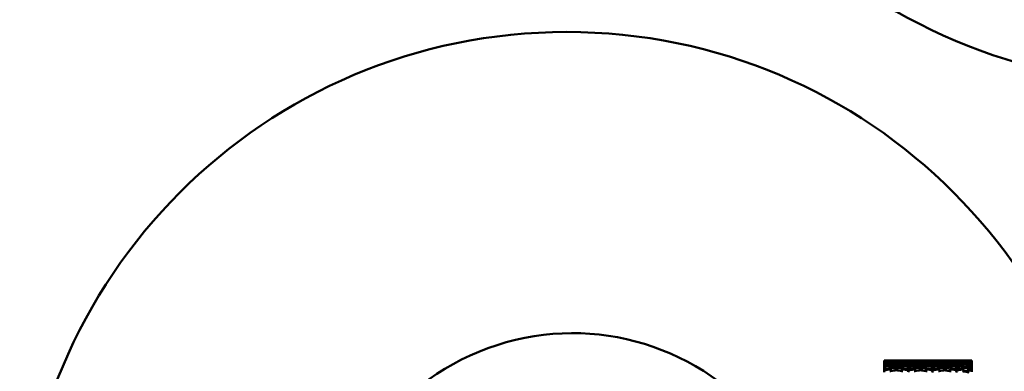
# Model space of a CAD drawing. Header units: millimetres. Extents: x 626 to 2725, y 57 to 2097.
# Tile 41 of 133: x 775 to 865, y 221 to 254. Entities that reach past the tile are written whole.
import ezdxf

# ---------------------------------------------------------------- set-up
doc = ezdxf.new("R2010")
doc.units = ezdxf.units.MM
doc.header["$LTSCALE"] = 10
doc.layers.add('Widoczne (ISO)', color=7, linetype='Continuous', lineweight=50)

msp = doc.modelspace()

# ---------------------------------------------------------------- linework, layer by layer
at = {"layer": 'Widoczne (ISO)'}
for p, q in [((854.361, 222.414), (854.361, 222.393)), ((854.361, 222.357), (854.361, 222.393)), ((854.361, 222.357), (854.361, 222.293)), ((856.062, 222.417), (854.865, 222.417)), ((855.46, 222.298), (855.464, 222.353)), ((855.463, 222.396), (855.464, 222.414)), ((856.564, 222.357), (856.569, 222.393)), ((858.271, 222.417), (857.078, 222.417)), ((857.676, 222.414), (857.672, 222.395)), ((860.478, 222.417), (859.299, 222.417)), ((862.361, 222.417), (861.521, 222.417)), ((862.361, 222.416), (862.361, 222.417)), ((862.361, 222.416), (862.361, 222.388)), ((862.361, 222.365), (862.361, 222.388)), ((862.361, 222.365), (862.361, 222.281)), ((854.361, 222.221), (854.361, 222.293)), ((854.361, 222.221), (854.361, 222.114)), ((854.361, 222.006), (854.361, 222.114)), ((854.361, 222.006), (854.361, 221.858)), ((854.361, 221.715), (854.361, 221.858)), ((854.361, 221.715), (854.361, 221.525)), ((854.361, 221.347), (854.361, 221.525)), ((855.458, 222.123), (855.464, 222.213)), ((862.361, 222.235), (862.361, 222.281)), ((862.361, 222.235), (862.361, 222.095)), ((862.361, 222.028), (862.361, 222.095)), ((862.361, 222.028), (862.361, 221.832)), ((862.361, 221.743), (862.361, 221.832)), ((862.361, 221.743), (862.361, 221.493)), ((862.361, 221.381), (862.361, 221.493))]:
    msp.add_line(p, q, dxfattribs=at)
for centre in [(880.327, 297.675), (825.329, 202.417)]:
    msp.add_circle(centre, 50, dxfattribs=at)
msp.add_arc((825.861, 202.417), 22.5, 40.21496, 319.78504, dxfattribs=at)
for points in [[(854.959, 222.407), (854.76, 222.41), (854.56, 222.413), (854.361, 222.414)], [(854.361, 222.393), (854.56, 222.399), (854.76, 222.403), (854.959, 222.407)], [(854.865, 222.377), (854.851, 222.363), (854.837, 222.349), (854.823, 222.335)], [(854.857, 222.408), (854.86, 222.411), (854.863, 222.414), (854.865, 222.417)], [(854.865, 222.417), (855.065, 222.417), (855.264, 222.416), (855.464, 222.414)], [(855.464, 222.396), (855.264, 222.39), (855.065, 222.384), (854.865, 222.377)], [(854.959, 222.407), (854.967, 222.398), (854.975, 222.39), (854.983, 222.381)], [(854.959, 222.328), (854.977, 222.308), (854.996, 222.289), (855.014, 222.269)], [(855.464, 222.414), (855.663, 222.416), (855.863, 222.417), (856.062, 222.417)], [(856.062, 222.377), (855.863, 222.384), (855.663, 222.39), (855.464, 222.396)], [(855.464, 222.353), (855.663, 222.362), (855.863, 222.37), (856.062, 222.377)], [(855.97, 222.328), (855.949, 222.308), (855.928, 222.289), (855.907, 222.27)], [(855.97, 222.407), (855.961, 222.398), (855.952, 222.39), (855.942, 222.381)], [(856.569, 222.414), (856.369, 222.413), (856.17, 222.41), (855.97, 222.407)], [(855.97, 222.407), (856.17, 222.403), (856.369, 222.399), (856.569, 222.393)], [(856.569, 222.357), (856.369, 222.348), (856.17, 222.338), (855.97, 222.328)], [(856.069, 222.408), (856.067, 222.411), (856.064, 222.414), (856.062, 222.417)], [(856.062, 222.377), (856.074, 222.363), (856.087, 222.349), (856.099, 222.335)], [(856.569, 222.393), (856.768, 222.399), (856.967, 222.403), (857.167, 222.407)], [(857.167, 222.328), (856.967, 222.338), (856.768, 222.348), (856.569, 222.357)], [(856.569, 222.293), (856.768, 222.305), (856.967, 222.317), (857.167, 222.328)], [(857.078, 222.377), (857.061, 222.363), (857.045, 222.349), (857.028, 222.335)], [(857.068, 222.408), (857.071, 222.411), (857.075, 222.414), (857.078, 222.417)], [(857.676, 222.395), (857.476, 222.39), (857.277, 222.384), (857.078, 222.377)], [(857.078, 222.377), (857.277, 222.37), (857.476, 222.362), (857.676, 222.353)], [(857.187, 222.381), (857.18, 222.389), (857.173, 222.398), (857.167, 222.407)], [(857.167, 222.328), (857.183, 222.308), (857.199, 222.288), (857.215, 222.268)], [(857.664, 222.298), (857.668, 222.316), (857.672, 222.335), (857.676, 222.353)], [(857.676, 222.353), (857.874, 222.362), (858.073, 222.37), (858.271, 222.377)], [(858.188, 222.328), (858.163, 222.308), (858.139, 222.289), (858.114, 222.27)], [(858.155, 222.381), (858.166, 222.39), (858.177, 222.398), (858.188, 222.407)], [(858.783, 222.357), (858.585, 222.348), (858.386, 222.338), (858.188, 222.328)], [(858.277, 222.408), (858.275, 222.411), (858.273, 222.414), (858.271, 222.417)], [(858.303, 222.334), (858.293, 222.348), (858.282, 222.363), (858.271, 222.377)], [(858.783, 222.393), (858.78, 222.381), (858.776, 222.369), (858.773, 222.356)], [(858.783, 222.293), (858.981, 222.306), (859.178, 222.317), (859.376, 222.328)], [(859.242, 222.335), (859.261, 222.349), (859.28, 222.363), (859.299, 222.377)], [(859.287, 222.408), (859.291, 222.411), (859.295, 222.414), (859.299, 222.417)], [(859.393, 222.38), (859.387, 222.389), (859.381, 222.398), (859.376, 222.407)], [(859.417, 222.267), (859.403, 222.287), (859.389, 222.308), (859.376, 222.328)], [(859.891, 222.353), (859.884, 222.334), (859.877, 222.316), (859.871, 222.297)], [(859.891, 222.414), (859.889, 222.408), (859.886, 222.401), (859.884, 222.395)], [(860.326, 222.269), (860.354, 222.289), (860.382, 222.308), (860.41, 222.328)], [(860.373, 222.381), (860.385, 222.389), (860.398, 222.398), (860.41, 222.407)], [(860.484, 222.408), (860.482, 222.411), (860.48, 222.414), (860.478, 222.417)], [(860.505, 222.333), (860.496, 222.348), (860.487, 222.362), (860.478, 222.377)], [(860.997, 222.393), (860.992, 222.381), (860.986, 222.368), (860.981, 222.356)], [(861.456, 222.334), (861.477, 222.349), (861.499, 222.363), (861.521, 222.377)], [(861.508, 222.408), (861.512, 222.411), (861.517, 222.414), (861.521, 222.417)], [(861.593, 222.38), (861.589, 222.389), (861.584, 222.398), (861.579, 222.407)], [(861.613, 222.265), (861.602, 222.286), (861.59, 222.307), (861.579, 222.328)], [(862.102, 222.354), (862.092, 222.334), (862.083, 222.315), (862.073, 222.296)], [(862.102, 222.414), (862.099, 222.407), (862.095, 222.401), (862.092, 222.395)], [(854.865, 221.788), (854.82, 221.745), (854.775, 221.702), (854.73, 221.658)], [(854.865, 222.062), (854.83, 222.028), (854.795, 221.994), (854.759, 221.959)], [(854.865, 222.259), (854.84, 222.234), (854.815, 222.21), (854.79, 222.185)], [(854.959, 222.17), (854.987, 222.141), (855.015, 222.111), (855.044, 222.081)], [(854.959, 221.935), (854.997, 221.896), (855.034, 221.856), (855.072, 221.817)], [(854.959, 221.622), (855.006, 221.574), (855.053, 221.526), (855.1, 221.478)], [(855.453, 221.538), (855.457, 221.592), (855.46, 221.647), (855.464, 221.701)], [(855.455, 221.869), (855.458, 221.911), (855.461, 221.953), (855.464, 221.996)], [(855.97, 221.622), (855.917, 221.575), (855.863, 221.528), (855.81, 221.481)], [(855.97, 221.935), (855.927, 221.896), (855.884, 221.858), (855.841, 221.819)], [(855.97, 222.17), (855.938, 222.141), (855.905, 222.112), (855.873, 222.082)], [(856.062, 222.259), (856.084, 222.234), (856.106, 222.209), (856.128, 222.184)], [(856.062, 222.062), (856.093, 222.027), (856.124, 221.992), (856.155, 221.957)], [(856.062, 221.788), (856.102, 221.744), (856.142, 221.7), (856.181, 221.656)], [(856.545, 221.342), (856.553, 221.403), (856.561, 221.464), (856.569, 221.525)], [(856.55, 221.712), (856.556, 221.76), (856.563, 221.809), (856.569, 221.858)], [(856.554, 222.004), (856.559, 222.041), (856.564, 222.078), (856.569, 222.114)], [(856.559, 222.22), (856.562, 222.244), (856.566, 222.269), (856.569, 222.293)], [(857.078, 221.788), (857.026, 221.746), (856.975, 221.703), (856.923, 221.661)], [(857.078, 222.062), (857.037, 222.028), (856.997, 221.994), (856.957, 221.961)], [(857.078, 222.259), (857.049, 222.234), (857.02, 222.21), (856.991, 222.186)], [(857.676, 222.298), (857.476, 222.286), (857.277, 222.273), (857.078, 222.259)], [(857.167, 222.17), (857.191, 222.14), (857.216, 222.11), (857.241, 222.079)], [(857.167, 221.935), (857.2, 221.895), (857.233, 221.855), (857.266, 221.814)], [(857.167, 221.622), (857.208, 221.573), (857.249, 221.524), (857.29, 221.475)], [(857.643, 221.534), (857.654, 221.59), (857.665, 221.645), (857.676, 221.701)], [(857.65, 221.866), (857.658, 221.909), (857.667, 221.953), (857.676, 221.996)], [(857.657, 222.121), (857.663, 222.152), (857.669, 222.183), (857.676, 222.214)], [(858.271, 222.259), (858.073, 222.273), (857.874, 222.286), (857.676, 222.298)], [(857.676, 222.214), (857.874, 222.23), (858.073, 222.245), (858.271, 222.259)], [(858.188, 221.622), (858.127, 221.576), (858.067, 221.53), (858.006, 221.484)], [(858.188, 221.935), (858.138, 221.897), (858.089, 221.859), (858.04, 221.82)], [(858.188, 222.17), (858.15, 222.141), (858.113, 222.112), (858.076, 222.083)], [(858.783, 222.22), (858.585, 222.204), (858.386, 222.188), (858.188, 222.17)], [(858.271, 222.259), (858.29, 222.233), (858.309, 222.208), (858.328, 222.183)], [(858.271, 222.062), (858.298, 222.026), (858.325, 221.991), (858.352, 221.955)], [(858.271, 221.788), (858.306, 221.743), (858.341, 221.697), (858.375, 221.652)], [(858.734, 221.337), (858.75, 221.4), (858.767, 221.463), (858.783, 221.526)], [(858.743, 221.708), (858.757, 221.758), (858.77, 221.808), (858.783, 221.859)], [(858.753, 222.002), (858.763, 222.04), (858.773, 222.077), (858.783, 222.115)], [(858.763, 222.219), (858.77, 222.243), (858.776, 222.268), (858.783, 222.293)], [(859.376, 222.17), (859.178, 222.188), (858.981, 222.204), (858.783, 222.22)], [(858.783, 222.115), (858.981, 222.134), (859.178, 222.153), (859.376, 222.17)], [(859.299, 221.788), (859.24, 221.746), (859.182, 221.704), (859.124, 221.662)], [(859.299, 222.062), (859.253, 222.029), (859.207, 221.995), (859.161, 221.961)], [(859.299, 222.259), (859.266, 222.234), (859.233, 222.21), (859.2, 222.186)], [(859.891, 222.298), (859.693, 222.286), (859.496, 222.273), (859.299, 222.259)], [(859.299, 222.259), (859.496, 222.245), (859.693, 222.23), (859.891, 222.214)], [(859.891, 222.122), (859.693, 222.103), (859.496, 222.083), (859.299, 222.062)], [(859.376, 222.17), (859.397, 222.139), (859.418, 222.108), (859.439, 222.077)], [(859.376, 221.935), (859.404, 221.894), (859.433, 221.852), (859.461, 221.811)], [(859.376, 221.622), (859.411, 221.571), (859.447, 221.521), (859.483, 221.47)], [(859.834, 221.529), (859.853, 221.587), (859.872, 221.644), (859.891, 221.702)], [(859.846, 221.863), (859.861, 221.907), (859.876, 221.952), (859.891, 221.997)], [(859.858, 222.119), (859.869, 222.151), (859.88, 222.182), (859.891, 222.214)], [(859.891, 222.214), (860.087, 222.23), (860.282, 222.245), (860.478, 222.259)], [(860.478, 222.062), (860.282, 222.083), (860.087, 222.103), (859.891, 222.122)], [(859.891, 221.997), (860.087, 222.02), (860.282, 222.041), (860.478, 222.062)], [(860.41, 221.622), (860.342, 221.577), (860.274, 221.531), (860.206, 221.485)], [(860.41, 221.935), (860.354, 221.897), (860.299, 221.859), (860.243, 221.821)], [(860.41, 222.17), (860.368, 222.141), (860.325, 222.112), (860.283, 222.083)], [(860.997, 222.22), (860.802, 222.204), (860.606, 222.188), (860.41, 222.17)], [(860.41, 222.17), (860.606, 222.153), (860.802, 222.135), (860.997, 222.116)], [(860.997, 222.005), (860.802, 221.982), (860.606, 221.959), (860.41, 221.935)], [(860.526, 222.18), (860.51, 222.207), (860.494, 222.233), (860.478, 222.259)], [(860.478, 222.062), (860.501, 222.025), (860.524, 221.988), (860.547, 221.952)], [(860.478, 221.788), (860.508, 221.741), (860.538, 221.694), (860.567, 221.647)], [(860.919, 221.33), (860.945, 221.396), (860.971, 221.461), (860.997, 221.527)], [(860.934, 221.703), (860.955, 221.755), (860.976, 221.807), (860.997, 221.86)], [(860.95, 221.999), (860.966, 222.038), (860.981, 222.077), (860.997, 222.116)], [(860.997, 222.294), (860.987, 222.268), (860.976, 222.243), (860.965, 222.217)], [(860.997, 222.116), (861.191, 222.135), (861.385, 222.153), (861.579, 222.17)], [(861.579, 221.935), (861.385, 221.959), (861.191, 221.982), (860.997, 222.005)], [(861.521, 221.788), (861.455, 221.746), (861.389, 221.705), (861.324, 221.663)], [(861.521, 222.062), (861.469, 222.029), (861.416, 221.995), (861.364, 221.961)], [(861.408, 222.185), (861.446, 222.21), (861.483, 222.234), (861.521, 222.259)], [(862.102, 222.121), (861.908, 222.102), (861.715, 222.083), (861.521, 222.062)], [(861.521, 222.062), (861.715, 222.042), (861.908, 222.02), (862.102, 221.998)], [(861.632, 222.074), (861.614, 222.106), (861.596, 222.138), (861.579, 222.17)], [(861.579, 221.935), (861.603, 221.892), (861.627, 221.849), (861.651, 221.806)], [(861.579, 221.622), (861.609, 221.569), (861.639, 221.516), (861.669, 221.463)], [(862.018, 221.523), (862.046, 221.583), (862.074, 221.643), (862.102, 221.704)], [(862.036, 221.859), (862.058, 221.905), (862.08, 221.952), (862.102, 221.998)], [(862.102, 222.215), (862.086, 222.182), (862.07, 222.149), (862.054, 222.117)], [(862.102, 221.998), (862.188, 222.008), (862.275, 222.018), (862.361, 222.028)], [(862.361, 221.832), (862.275, 221.844), (862.188, 221.856), (862.102, 221.867)]]:
    msp.add_open_spline(points, degree=3, dxfattribs=at)
for points, knots in [([(854.959, 222.328), (854.937, 222.329), (854.916, 222.33), (854.717, 222.341), (854.539, 222.349), (854.361, 222.357)], [0.05393723, 0.05393723, 0.05393723, 0.05393723, 0.06137399, 0.06137399, 0.12273355, 0.12273355, 0.12273355, 0.12273355]), ([(854.361, 222.293), (854.539, 222.304), (854.717, 222.315), (854.916, 222.325), (854.937, 222.327), (854.959, 222.328)], [0, 0, 0, 0, 0.06135239, 0.06135239, 0.06879633, 0.06879633, 0.06879633, 0.06879633]), ([(854.865, 222.377), (854.889, 222.376), (854.912, 222.375), (855.111, 222.368), (855.288, 222.361), (855.464, 222.353)], [0.05804162, 0.05804162, 0.05804162, 0.05804162, 0.06605559, 0.06605559, 0.12689392, 0.12689392, 0.12689392, 0.12689392]), ([(855.97, 222.328), (855.995, 222.326), (856.019, 222.325), (856.219, 222.314), (856.394, 222.304), (856.569, 222.293)], [0.06241522, 0.06241522, 0.06241522, 0.06241522, 0.0708546, 0.0708546, 0.13127416, 0.13127416, 0.13127416, 0.13127416]), ([(857.167, 222.407), (857.121, 222.407), (857.076, 222.408), (856.877, 222.411), (856.723, 222.413), (856.569, 222.414)], [0.0459862, 0.0459862, 0.0459862, 0.0459862, 0.06155279, 0.06155279, 0.11473062, 0.11473062, 0.11473062, 0.11473062]), ([(857.078, 222.417), (857.103, 222.417), (857.128, 222.417), (857.328, 222.416), (857.502, 222.415), (857.676, 222.414)], [0.06686277, 0.06686277, 0.06686277, 0.06686277, 0.07557848, 0.07557848, 0.13558897, 0.13558897, 0.13558897, 0.13558897]), ([(857.676, 222.414), (857.818, 222.415), (857.96, 222.416), (858.158, 222.416), (858.215, 222.417), (858.271, 222.417)], [0.01259731, 0.01259731, 0.01259731, 0.01259731, 0.06159863, 0.06159863, 0.08110666, 0.08110666, 0.08110666, 0.08110666]), ([(858.271, 222.377), (858.215, 222.379), (858.158, 222.381), (857.96, 222.388), (857.818, 222.392), (857.676, 222.395)], [0.04208868, 0.04208868, 0.04208868, 0.04208868, 0.06158988, 0.06158988, 0.11059803, 0.11059803, 0.11059803, 0.11059803]), ([(858.783, 222.414), (858.61, 222.413), (858.437, 222.411), (858.239, 222.408), (858.213, 222.407), (858.188, 222.407)], [0.02053386, 0.02053386, 0.02053386, 0.02053386, 0.08016461, 0.08016461, 0.08898694, 0.08898694, 0.08898694, 0.08898694]), ([(858.188, 222.407), (858.213, 222.406), (858.239, 222.406), (858.437, 222.402), (858.61, 222.398), (858.783, 222.393)], [0.07138254, 0.07138254, 0.07138254, 0.07138254, 0.08018544, 0.08018544, 0.13983561, 0.13983561, 0.13983561, 0.13983561]), ([(858.188, 222.328), (858.242, 222.325), (858.296, 222.322), (858.494, 222.311), (858.639, 222.302), (858.783, 222.293)], [0.43981696, 0.43981696, 0.43981696, 0.43981696, 0.45842392, 0.45842392, 0.50826415, 0.50826415, 0.50826415, 0.50826415]), ([(859.376, 222.407), (859.308, 222.408), (859.24, 222.409), (859.043, 222.412), (858.913, 222.413), (858.783, 222.414)], [0.03825175, 0.03825175, 0.03825175, 0.03825175, 0.06160817, 0.06160817, 0.10638617, 0.10638617, 0.10638617, 0.10638617]), ([(858.783, 222.393), (858.913, 222.397), (859.043, 222.4), (859.24, 222.404), (859.308, 222.405), (859.376, 222.407)], [0.01681985, 0.01681985, 0.01681985, 0.01681985, 0.06159108, 0.06159108, 0.08495433, 0.08495433, 0.08495433, 0.08495433]), ([(859.376, 222.328), (859.308, 222.331), (859.24, 222.335), (859.043, 222.345), (858.913, 222.351), (858.783, 222.357)], [0.03825175, 0.03825175, 0.03825175, 0.03825175, 0.06160817, 0.06160817, 0.10638617, 0.10638617, 0.10638617, 0.10638617]), ([(859.299, 222.417), (859.324, 222.417), (859.349, 222.417), (859.546, 222.416), (859.719, 222.415), (859.891, 222.414)], [0.07597559, 0.07597559, 0.07597559, 0.07597559, 0.08464777, 0.08464777, 0.14401425, 0.14401425, 0.14401425, 0.14401425]), ([(859.891, 222.395), (859.719, 222.391), (859.546, 222.386), (859.349, 222.379), (859.324, 222.378), (859.299, 222.377)], [0.02530969, 0.02530969, 0.02530969, 0.02530969, 0.08465152, 0.08465152, 0.09334823, 0.09334823, 0.09334823, 0.09334823]), ([(859.299, 222.377), (859.324, 222.376), (859.349, 222.375), (859.546, 222.368), (859.719, 222.361), (859.891, 222.353)], [0.07597559, 0.07597559, 0.07597559, 0.07597559, 0.08464777, 0.08464777, 0.14401425, 0.14401425, 0.14401425, 0.14401425]), ([(859.891, 222.414), (860.008, 222.415), (860.126, 222.416), (860.321, 222.416), (860.4, 222.417), (860.478, 222.417)], [0.02104899, 0.02104899, 0.02104899, 0.02104899, 0.0615671, 0.0615671, 0.08866561, 0.08866561, 0.08866561, 0.08866561]), ([(860.478, 222.377), (860.4, 222.38), (860.321, 222.383), (860.126, 222.389), (860.008, 222.392), (859.891, 222.395)], [0.03448054, 0.03448054, 0.03448054, 0.03448054, 0.06157222, 0.06157222, 0.10209717, 0.10209717, 0.10209717, 0.10209717]), ([(859.891, 222.353), (860.008, 222.359), (860.126, 222.364), (860.321, 222.371), (860.4, 222.374), (860.478, 222.377)], [0.02104899, 0.02104899, 0.02104899, 0.02104899, 0.0615671, 0.0615671, 0.08866561, 0.08866561, 0.08866561, 0.08866561]), ([(860.997, 222.414), (860.826, 222.413), (860.654, 222.411), (860.458, 222.407), (860.434, 222.407), (860.41, 222.407)], [0.02983351, 0.02983351, 0.02983351, 0.02983351, 0.0889495, 0.0889495, 0.09731113, 0.09731113, 0.09731113, 0.09731113]), ([(860.41, 222.407), (860.434, 222.406), (860.458, 222.406), (860.654, 222.402), (860.826, 222.398), (860.997, 222.393)], [0.0806421, 0.0806421, 0.0806421, 0.0806421, 0.08897282, 0.08897282, 0.14811965, 0.14811965, 0.14811965, 0.14811965]), ([(860.997, 222.356), (860.826, 222.349), (860.654, 222.341), (860.458, 222.33), (860.434, 222.329), (860.41, 222.328)], [0.02983351, 0.02983351, 0.02983351, 0.02983351, 0.0889495, 0.0889495, 0.09731113, 0.09731113, 0.09731113, 0.09731113]), ([(860.41, 222.328), (860.434, 222.326), (860.458, 222.325), (860.654, 222.315), (860.826, 222.304), (860.997, 222.294)], [0.0806421, 0.0806421, 0.0806421, 0.0806421, 0.08897282, 0.08897282, 0.14811965, 0.14811965, 0.14811965, 0.14811965]), ([(861.579, 222.407), (861.49, 222.408), (861.401, 222.41), (861.207, 222.412), (861.102, 222.413), (860.997, 222.414)], [0.03078053, 0.03078053, 0.03078053, 0.03078053, 0.06149921, 0.06149921, 0.09773041, 0.09773041, 0.09773041, 0.09773041]), ([(860.997, 222.393), (861.102, 222.396), (861.207, 222.399), (861.401, 222.403), (861.49, 222.405), (861.579, 222.407)], [0.02528165, 0.02528165, 0.02528165, 0.02528165, 0.06150593, 0.06150593, 0.09223152, 0.09223152, 0.09223152, 0.09223152]), ([(861.579, 222.328), (861.49, 222.333), (861.401, 222.337), (861.207, 222.347), (861.102, 222.352), (860.997, 222.356)], [0.03078053, 0.03078053, 0.03078053, 0.03078053, 0.06149921, 0.06149921, 0.09773041, 0.09773041, 0.09773041, 0.09773041]), ([(860.997, 222.294), (861.102, 222.3), (861.207, 222.307), (861.401, 222.318), (861.49, 222.323), (861.579, 222.328)], [0.02528165, 0.02528165, 0.02528165, 0.02528165, 0.06150593, 0.06150593, 0.09223152, 0.09223152, 0.09223152, 0.09223152]), ([(861.521, 222.417), (861.537, 222.417), (861.553, 222.417), (861.747, 222.416), (861.925, 222.415), (862.102, 222.414)], [0.0853813, 0.0853813, 0.0853813, 0.0853813, 0.09097809, 0.09097809, 0.15214536, 0.15214536, 0.15214536, 0.15214536]), ([(862.102, 222.395), (861.925, 222.39), (861.747, 222.385), (861.554, 222.378), (861.537, 222.378), (861.521, 222.377)], [0.0297954, 0.0297954, 0.0297954, 0.0297954, 0.09092493, 0.09092493, 0.09655955, 0.09655955, 0.09655955, 0.09655955]), ([(861.521, 222.377), (861.537, 222.376), (861.553, 222.376), (861.747, 222.369), (861.925, 222.362), (862.102, 222.354)], [0.0853813, 0.0853813, 0.0853813, 0.0853813, 0.09097809, 0.09097809, 0.15214536, 0.15214536, 0.15214536, 0.15214536]), ([(862.102, 222.414), (862.103, 222.414), (862.103, 222.414), (862.189, 222.415), (862.275, 222.415), (862.361, 222.416)], [0.02951568, 0.02951568, 0.02951568, 0.02951568, 0.02969929, 0.02969929, 0.05939589, 0.05939589, 0.05939589, 0.05939589]), ([(862.361, 222.388), (862.275, 222.39), (862.189, 222.393), (862.103, 222.395), (862.103, 222.395), (862.102, 222.395)], [0, 0, 0, 0, 0.02969567, 0.02969567, 0.02988021, 0.02988021, 0.02988021, 0.02988021]), ([(862.102, 222.354), (862.103, 222.354), (862.103, 222.354), (862.189, 222.358), (862.275, 222.361), (862.361, 222.365)], [0.02951568, 0.02951568, 0.02951568, 0.02951568, 0.02969929, 0.02969929, 0.05939589, 0.05939589, 0.05939589, 0.05939589]), ([(854.959, 222.17), (854.937, 222.172), (854.916, 222.174), (854.717, 222.192), (854.539, 222.207), (854.361, 222.221)], [0.05393723, 0.05393723, 0.05393723, 0.05393723, 0.06137399, 0.06137399, 0.12273355, 0.12273355, 0.12273355, 0.12273355]), ([(854.361, 222.114), (854.539, 222.132), (854.717, 222.148), (854.916, 222.166), (854.937, 222.168), (854.959, 222.17)], [0, 0, 0, 0, 0.06135239, 0.06135239, 0.06879633, 0.06879633, 0.06879633, 0.06879633]), ([(854.959, 221.935), (854.937, 221.938), (854.916, 221.94), (854.717, 221.965), (854.539, 221.986), (854.361, 222.006)], [0.05393723, 0.05393723, 0.05393723, 0.05393723, 0.06137399, 0.06137399, 0.12273355, 0.12273355, 0.12273355, 0.12273355]), ([(854.361, 221.858), (854.539, 221.881), (854.717, 221.905), (854.916, 221.929), (854.937, 221.932), (854.959, 221.935)], [0, 0, 0, 0, 0.06135239, 0.06135239, 0.06879633, 0.06879633, 0.06879633, 0.06879633]), ([(854.959, 221.622), (854.937, 221.626), (854.916, 221.629), (854.717, 221.661), (854.539, 221.688), (854.361, 221.715)], [0.05393723, 0.05393723, 0.05393723, 0.05393723, 0.06137399, 0.06137399, 0.12273355, 0.12273355, 0.12273355, 0.12273355]), ([(854.361, 221.525), (854.539, 221.554), (854.717, 221.584), (854.916, 221.616), (854.937, 221.619), (854.959, 221.622)], [0, 0, 0, 0, 0.06135239, 0.06135239, 0.06879633, 0.06879633, 0.06879633, 0.06879633]), ([(855.464, 222.299), (855.288, 222.288), (855.111, 222.276), (854.912, 222.262), (854.889, 222.26), (854.865, 222.259)], [0.00523804, 0.00523804, 0.00523804, 0.00523804, 0.06606705, 0.06606705, 0.07409033, 0.07409033, 0.07409033, 0.07409033]), ([(854.865, 222.259), (854.889, 222.257), (854.912, 222.255), (855.111, 222.241), (855.288, 222.228), (855.464, 222.213)], [0.05804162, 0.05804162, 0.05804162, 0.05804162, 0.06605559, 0.06605559, 0.12689392, 0.12689392, 0.12689392, 0.12689392]), ([(855.464, 222.123), (855.288, 222.106), (855.111, 222.088), (854.912, 222.067), (854.889, 222.065), (854.865, 222.062)], [0.00523804, 0.00523804, 0.00523804, 0.00523804, 0.06606705, 0.06606705, 0.07409033, 0.07409033, 0.07409033, 0.07409033]), ([(854.865, 222.062), (854.889, 222.06), (854.912, 222.057), (855.111, 222.036), (855.288, 222.016), (855.464, 221.996)], [0.05804162, 0.05804162, 0.05804162, 0.05804162, 0.06605559, 0.06605559, 0.12689392, 0.12689392, 0.12689392, 0.12689392]), ([(855.464, 221.87), (855.288, 221.847), (855.111, 221.823), (854.912, 221.795), (854.889, 221.791), (854.865, 221.788)], [0.00523804, 0.00523804, 0.00523804, 0.00523804, 0.06606705, 0.06606705, 0.07409033, 0.07409033, 0.07409033, 0.07409033]), ([(854.865, 221.788), (854.889, 221.785), (854.912, 221.782), (855.111, 221.753), (855.288, 221.727), (855.464, 221.701)], [0.05804162, 0.05804162, 0.05804162, 0.05804162, 0.06605559, 0.06605559, 0.12689392, 0.12689392, 0.12689392, 0.12689392]), ([(855.464, 221.54), (855.288, 221.511), (855.111, 221.481), (854.912, 221.446), (854.889, 221.442), (854.865, 221.438)], [0.00523804, 0.00523804, 0.00523804, 0.00523804, 0.06606705, 0.06606705, 0.07409033, 0.07409033, 0.07409033, 0.07409033]), ([(856.062, 222.259), (856.029, 222.261), (855.995, 222.264), (855.796, 222.277), (855.63, 222.288), (855.464, 222.299)], [0.04993807, 0.04993807, 0.04993807, 0.04993807, 0.0614821, 0.0614821, 0.11877783, 0.11877783, 0.11877783, 0.11877783]), ([(855.464, 222.213), (855.63, 222.227), (855.796, 222.239), (855.995, 222.254), (856.029, 222.256), (856.062, 222.259)], [0.00418374, 0.00418374, 0.00418374, 0.00418374, 0.06147247, 0.06147247, 0.07302352, 0.07302352, 0.07302352, 0.07302352]), ([(856.062, 222.062), (856.029, 222.066), (855.995, 222.069), (855.796, 222.09), (855.63, 222.107), (855.464, 222.123)], [0.04993807, 0.04993807, 0.04993807, 0.04993807, 0.0614821, 0.0614821, 0.11877783, 0.11877783, 0.11877783, 0.11877783]), ([(855.464, 221.996), (855.63, 222.015), (855.796, 222.034), (855.995, 222.055), (856.029, 222.059), (856.062, 222.062)], [0.00418374, 0.00418374, 0.00418374, 0.00418374, 0.06147247, 0.06147247, 0.07302352, 0.07302352, 0.07302352, 0.07302352]), ([(856.062, 221.788), (856.029, 221.793), (855.995, 221.798), (855.796, 221.826), (855.63, 221.848), (855.464, 221.87)], [0.04993807, 0.04993807, 0.04993807, 0.04993807, 0.0614821, 0.0614821, 0.11877783, 0.11877783, 0.11877783, 0.11877783]), ([(855.464, 221.701), (855.63, 221.726), (855.796, 221.75), (855.995, 221.779), (856.029, 221.783), (856.062, 221.788)], [0.00418374, 0.00418374, 0.00418374, 0.00418374, 0.06147247, 0.06147247, 0.07302352, 0.07302352, 0.07302352, 0.07302352]), ([(856.062, 221.438), (856.029, 221.444), (855.995, 221.449), (855.796, 221.484), (855.63, 221.512), (855.464, 221.54)], [0.04993807, 0.04993807, 0.04993807, 0.04993807, 0.0614821, 0.0614821, 0.11877783, 0.11877783, 0.11877783, 0.11877783]), ([(856.569, 222.221), (856.394, 222.207), (856.219, 222.192), (856.019, 222.175), (855.995, 222.172), (855.97, 222.17)], [0.01044349, 0.01044349, 0.01044349, 0.01044349, 0.07085106, 0.07085106, 0.07930241, 0.07930241, 0.07930241, 0.07930241]), ([(855.97, 222.17), (855.995, 222.168), (856.019, 222.166), (856.219, 222.148), (856.394, 222.131), (856.569, 222.114)], [0.06241522, 0.06241522, 0.06241522, 0.06241522, 0.0708546, 0.0708546, 0.13127416, 0.13127416, 0.13127416, 0.13127416]), ([(856.569, 222.006), (856.394, 221.986), (856.219, 221.965), (856.019, 221.941), (855.995, 221.938), (855.97, 221.935)], [0.01044349, 0.01044349, 0.01044349, 0.01044349, 0.07085106, 0.07085106, 0.07930241, 0.07930241, 0.07930241, 0.07930241]), ([(855.97, 221.935), (855.995, 221.932), (856.019, 221.929), (856.219, 221.904), (856.394, 221.881), (856.569, 221.858)], [0.06241522, 0.06241522, 0.06241522, 0.06241522, 0.0708546, 0.0708546, 0.13127416, 0.13127416, 0.13127416, 0.13127416]), ([(856.569, 221.714), (856.394, 221.688), (856.219, 221.662), (856.019, 221.63), (855.995, 221.626), (855.97, 221.622)], [0.01044349, 0.01044349, 0.01044349, 0.01044349, 0.07085106, 0.07085106, 0.07930241, 0.07930241, 0.07930241, 0.07930241]), ([(855.97, 221.622), (855.995, 221.619), (856.019, 221.615), (856.219, 221.583), (856.394, 221.554), (856.569, 221.525)], [0.06241522, 0.06241522, 0.06241522, 0.06241522, 0.0708546, 0.0708546, 0.13127416, 0.13127416, 0.13127416, 0.13127416]), ([(857.167, 222.17), (857.121, 222.174), (857.076, 222.178), (856.877, 222.196), (856.723, 222.208), (856.569, 222.221)], [0.04598621, 0.04598621, 0.04598621, 0.04598621, 0.06155279, 0.06155279, 0.11473062, 0.11473062, 0.11473062, 0.11473062]), ([(856.569, 222.114), (856.723, 222.129), (856.877, 222.144), (857.076, 222.162), (857.121, 222.166), (857.167, 222.17)], [0.00838421, 0.00838421, 0.00838421, 0.00838421, 0.06155515, 0.06155515, 0.07712864, 0.07712864, 0.07712864, 0.07712864]), ([(857.167, 221.935), (857.121, 221.94), (857.076, 221.946), (856.877, 221.97), (856.723, 221.989), (856.569, 222.006)], [0.04598621, 0.04598621, 0.04598621, 0.04598621, 0.06155279, 0.06155279, 0.11473062, 0.11473062, 0.11473062, 0.11473062]), ([(856.569, 221.858), (856.723, 221.878), (856.877, 221.898), (857.076, 221.924), (857.121, 221.929), (857.167, 221.935)], [0.00838421, 0.00838421, 0.00838421, 0.00838421, 0.06155515, 0.06155515, 0.07712864, 0.07712864, 0.07712864, 0.07712864]), ([(857.167, 221.622), (857.121, 221.63), (857.076, 221.637), (856.877, 221.668), (856.723, 221.691), (856.569, 221.714)], [0.04598621, 0.04598621, 0.04598621, 0.04598621, 0.06155279, 0.06155279, 0.11473062, 0.11473062, 0.11473062, 0.11473062]), ([(856.569, 221.525), (856.723, 221.551), (856.877, 221.576), (857.076, 221.608), (857.121, 221.615), (857.167, 221.622)], [0.00838421, 0.00838421, 0.00838421, 0.00838421, 0.06155515, 0.06155515, 0.07712864, 0.07712864, 0.07712864, 0.07712864]), ([(857.078, 222.259), (857.103, 222.257), (857.128, 222.255), (857.328, 222.241), (857.502, 222.228), (857.676, 222.214)], [0.06686277, 0.06686277, 0.06686277, 0.06686277, 0.07557848, 0.07557848, 0.13558897, 0.13558897, 0.13558897, 0.13558897]), ([(857.676, 222.123), (857.502, 222.106), (857.328, 222.089), (857.128, 222.068), (857.103, 222.065), (857.078, 222.062)], [0.01556037, 0.01556037, 0.01556037, 0.01556037, 0.07555527, 0.07555527, 0.08428623, 0.08428623, 0.08428623, 0.08428623]), ([(857.078, 222.062), (857.103, 222.06), (857.128, 222.057), (857.328, 222.035), (857.502, 222.016), (857.676, 221.996)], [0.06686277, 0.06686277, 0.06686277, 0.06686277, 0.07557848, 0.07557848, 0.13558897, 0.13558897, 0.13558897, 0.13558897]), ([(857.676, 221.87), (857.502, 221.847), (857.328, 221.823), (857.128, 221.795), (857.103, 221.792), (857.078, 221.788)], [0.01556037, 0.01556037, 0.01556037, 0.01556037, 0.07555527, 0.07555527, 0.08428623, 0.08428623, 0.08428623, 0.08428623]), ([(857.078, 221.788), (857.103, 221.785), (857.128, 221.781), (857.328, 221.753), (857.502, 221.727), (857.676, 221.701)], [0.06686277, 0.06686277, 0.06686277, 0.06686277, 0.07557848, 0.07557848, 0.13558897, 0.13558897, 0.13558897, 0.13558897]), ([(857.676, 221.54), (857.502, 221.511), (857.328, 221.481), (857.128, 221.446), (857.103, 221.442), (857.078, 221.438)], [0.01556037, 0.01556037, 0.01556037, 0.01556037, 0.07555527, 0.07555527, 0.08428623, 0.08428623, 0.08428623, 0.08428623]), ([(858.271, 222.062), (858.215, 222.068), (858.158, 222.074), (857.96, 222.095), (857.818, 222.109), (857.676, 222.123)], [0.04208868, 0.04208868, 0.04208868, 0.04208868, 0.06158988, 0.06158988, 0.11059803, 0.11059803, 0.11059803, 0.11059803]), ([(857.676, 221.996), (857.818, 222.012), (857.96, 222.028), (858.158, 222.05), (858.215, 222.056), (858.271, 222.062)], [0.01259731, 0.01259731, 0.01259731, 0.01259731, 0.06159863, 0.06159863, 0.08110666, 0.08110666, 0.08110666, 0.08110666]), ([(858.271, 221.788), (858.215, 221.796), (858.158, 221.804), (857.96, 221.832), (857.818, 221.851), (857.676, 221.87)], [0.04208868, 0.04208868, 0.04208868, 0.04208868, 0.06158988, 0.06158988, 0.11059803, 0.11059803, 0.11059803, 0.11059803]), ([(857.676, 221.701), (857.818, 221.723), (857.96, 221.744), (858.158, 221.772), (858.215, 221.78), (858.271, 221.788)], [0.01259731, 0.01259731, 0.01259731, 0.01259731, 0.06159863, 0.06159863, 0.08110666, 0.08110666, 0.08110666, 0.08110666]), ([(858.271, 221.438), (858.215, 221.448), (858.158, 221.457), (857.96, 221.492), (857.818, 221.516), (857.676, 221.54)], [0.04208868, 0.04208868, 0.04208868, 0.04208868, 0.06158988, 0.06158988, 0.11059803, 0.11059803, 0.11059803, 0.11059803]), ([(858.188, 222.17), (858.213, 222.168), (858.239, 222.166), (858.437, 222.148), (858.61, 222.132), (858.783, 222.115)], [0.07138254, 0.07138254, 0.07138254, 0.07138254, 0.08018544, 0.08018544, 0.13983561, 0.13983561, 0.13983561, 0.13983561]), ([(858.783, 222.006), (858.61, 221.986), (858.437, 221.965), (858.239, 221.941), (858.213, 221.938), (858.188, 221.935)], [0.02053386, 0.02053386, 0.02053386, 0.02053386, 0.08016461, 0.08016461, 0.08898694, 0.08898694, 0.08898694, 0.08898694]), ([(858.188, 221.935), (858.213, 221.932), (858.239, 221.929), (858.437, 221.904), (858.61, 221.882), (858.783, 221.859)], [0.07138254, 0.07138254, 0.07138254, 0.07138254, 0.08018544, 0.08018544, 0.13983561, 0.13983561, 0.13983561, 0.13983561]), ([(858.783, 221.714), (858.61, 221.688), (858.437, 221.662), (858.239, 221.63), (858.213, 221.626), (858.188, 221.622)], [0.02053386, 0.02053386, 0.02053386, 0.02053386, 0.08016461, 0.08016461, 0.08898694, 0.08898694, 0.08898694, 0.08898694]), ([(858.188, 221.622), (858.213, 221.618), (858.239, 221.614), (858.437, 221.583), (858.61, 221.555), (858.783, 221.526)], [0.07138254, 0.07138254, 0.07138254, 0.07138254, 0.08018544, 0.08018544, 0.13983561, 0.13983561, 0.13983561, 0.13983561]), ([(859.376, 221.935), (859.308, 221.943), (859.24, 221.952), (859.043, 221.975), (858.913, 221.991), (858.783, 222.006)], [0.03825175, 0.03825175, 0.03825175, 0.03825175, 0.06160817, 0.06160817, 0.10638617, 0.10638617, 0.10638617, 0.10638617]), ([(858.783, 221.859), (858.913, 221.876), (859.043, 221.893), (859.24, 221.918), (859.308, 221.926), (859.376, 221.935)], [0.01681985, 0.01681985, 0.01681985, 0.01681985, 0.06159108, 0.06159108, 0.08495433, 0.08495433, 0.08495433, 0.08495433]), ([(859.376, 221.622), (859.308, 221.633), (859.24, 221.644), (859.043, 221.674), (858.913, 221.694), (858.783, 221.714)], [0.03825175, 0.03825175, 0.03825175, 0.03825175, 0.06160817, 0.06160817, 0.10638617, 0.10638617, 0.10638617, 0.10638617]), ([(858.783, 221.526), (858.913, 221.547), (859.043, 221.569), (859.24, 221.601), (859.308, 221.612), (859.376, 221.622)], [0.01681985, 0.01681985, 0.01681985, 0.01681985, 0.06159108, 0.06159108, 0.08495433, 0.08495433, 0.08495433, 0.08495433]), ([(859.299, 222.062), (859.324, 222.06), (859.349, 222.057), (859.546, 222.036), (859.719, 222.017), (859.891, 221.997)], [0.07597559, 0.07597559, 0.07597559, 0.07597559, 0.08464777, 0.08464777, 0.14401425, 0.14401425, 0.14401425, 0.14401425]), ([(859.891, 221.869), (859.719, 221.846), (859.546, 221.823), (859.349, 221.795), (859.324, 221.792), (859.299, 221.788)], [0.02530969, 0.02530969, 0.02530969, 0.02530969, 0.08465152, 0.08465152, 0.09334823, 0.09334823, 0.09334823, 0.09334823]), ([(859.299, 221.788), (859.324, 221.785), (859.349, 221.781), (859.546, 221.753), (859.719, 221.728), (859.891, 221.702)], [0.07597559, 0.07597559, 0.07597559, 0.07597559, 0.08464777, 0.08464777, 0.14401425, 0.14401425, 0.14401425, 0.14401425]), ([(859.891, 221.538), (859.719, 221.51), (859.546, 221.481), (859.349, 221.446), (859.324, 221.442), (859.299, 221.438)], [0.02530969, 0.02530969, 0.02530969, 0.02530969, 0.08465152, 0.08465152, 0.09334823, 0.09334823, 0.09334823, 0.09334823]), ([(860.478, 222.259), (860.4, 222.264), (860.321, 222.27), (860.126, 222.283), (860.008, 222.291), (859.891, 222.298)], [0.03448054, 0.03448054, 0.03448054, 0.03448054, 0.06157222, 0.06157222, 0.10209717, 0.10209717, 0.10209717, 0.10209717]), ([(860.478, 221.788), (860.4, 221.799), (860.321, 221.81), (860.126, 221.837), (860.008, 221.853), (859.891, 221.869)], [0.03448054, 0.03448054, 0.03448054, 0.03448054, 0.06157222, 0.06157222, 0.10209717, 0.10209717, 0.10209717, 0.10209717]), ([(859.891, 221.702), (860.008, 221.72), (860.126, 221.737), (860.321, 221.766), (860.4, 221.777), (860.478, 221.788)], [0.02104899, 0.02104899, 0.02104899, 0.02104899, 0.0615671, 0.0615671, 0.08866561, 0.08866561, 0.08866561, 0.08866561]), ([(860.478, 221.438), (860.4, 221.451), (860.321, 221.465), (860.126, 221.499), (860.008, 221.519), (859.891, 221.538)], [0.03448054, 0.03448054, 0.03448054, 0.03448054, 0.06157222, 0.06157222, 0.10209717, 0.10209717, 0.10209717, 0.10209717]), ([(860.41, 221.935), (860.434, 221.932), (860.458, 221.929), (860.654, 221.905), (860.826, 221.882), (860.997, 221.86)], [0.0806421, 0.0806421, 0.0806421, 0.0806421, 0.08897282, 0.08897282, 0.14811965, 0.14811965, 0.14811965, 0.14811965]), ([(860.997, 221.712), (860.826, 221.687), (860.654, 221.661), (860.458, 221.63), (860.434, 221.626), (860.41, 221.622)], [0.02983351, 0.02983351, 0.02983351, 0.02983351, 0.0889495, 0.0889495, 0.09731113, 0.09731113, 0.09731113, 0.09731113]), ([(860.41, 221.622), (860.434, 221.619), (860.458, 221.615), (860.654, 221.584), (860.826, 221.556), (860.997, 221.527)], [0.0806421, 0.0806421, 0.0806421, 0.0806421, 0.08897282, 0.08897282, 0.14811965, 0.14811965, 0.14811965, 0.14811965]), ([(861.579, 222.17), (861.49, 222.178), (861.401, 222.186), (861.207, 222.202), (861.102, 222.211), (860.997, 222.22)], [0.03078053, 0.03078053, 0.03078053, 0.03078053, 0.06149921, 0.06149921, 0.09773041, 0.09773041, 0.09773041, 0.09773041]), ([(860.997, 221.86), (861.188, 221.885), (861.379, 221.91), (861.573, 221.934), (861.576, 221.934), (861.579, 221.935)], [0.02528154, 0.02528154, 0.02528154, 0.02528154, 0.09120217, 0.09120217, 0.09223068, 0.09223068, 0.09223068, 0.09223068]), ([(861.579, 221.622), (861.49, 221.637), (861.401, 221.651), (861.207, 221.681), (861.102, 221.697), (860.997, 221.712)], [0.03078053, 0.03078053, 0.03078053, 0.03078053, 0.06149921, 0.06149921, 0.09773041, 0.09773041, 0.09773041, 0.09773041]), ([(860.997, 221.527), (861.102, 221.545), (861.207, 221.562), (861.401, 221.594), (861.49, 221.608), (861.579, 221.622)], [0.02528165, 0.02528165, 0.02528165, 0.02528165, 0.06150593, 0.06150593, 0.09223152, 0.09223152, 0.09223152, 0.09223152]), ([(862.102, 222.297), (861.925, 222.286), (861.747, 222.275), (861.554, 222.261), (861.537, 222.26), (861.521, 222.259)], [0.0297954, 0.0297954, 0.0297954, 0.0297954, 0.09092493, 0.09092493, 0.09655955, 0.09655955, 0.09655955, 0.09655955]), ([(861.521, 222.259), (861.537, 222.258), (861.553, 222.257), (861.747, 222.243), (861.925, 222.229), (862.102, 222.215)], [0.0853813, 0.0853813, 0.0853813, 0.0853813, 0.09097809, 0.09097809, 0.15214536, 0.15214536, 0.15214536, 0.15214536]), ([(862.102, 221.867), (861.925, 221.844), (861.747, 221.82), (861.554, 221.793), (861.537, 221.79), (861.521, 221.788)], [0.0297954, 0.0297954, 0.0297954, 0.0297954, 0.09092493, 0.09092493, 0.09655955, 0.09655955, 0.09655955, 0.09655955]), ([(861.521, 221.788), (861.537, 221.786), (861.553, 221.784), (861.747, 221.756), (861.925, 221.73), (862.102, 221.704)], [0.0853813, 0.0853813, 0.0853813, 0.0853813, 0.09097809, 0.09097809, 0.15214536, 0.15214536, 0.15214536, 0.15214536]), ([(862.102, 221.537), (861.925, 221.507), (861.747, 221.477), (861.554, 221.443), (861.537, 221.441), (861.521, 221.438)], [0.0297954, 0.0297954, 0.0297954, 0.0297954, 0.09092493, 0.09092493, 0.09655955, 0.09655955, 0.09655955, 0.09655955]), ([(861.521, 221.438), (861.537, 221.435), (861.553, 221.432), (861.747, 221.398), (861.925, 221.366), (862.102, 221.333)], [0.0853813, 0.0853813, 0.0853813, 0.0853813, 0.09097809, 0.09097809, 0.15214536, 0.15214536, 0.15214536, 0.15214536]), ([(862.361, 222.281), (862.275, 222.286), (862.189, 222.292), (862.103, 222.297), (862.103, 222.297), (862.102, 222.297)], [0, 0, 0, 0, 0.02969567, 0.02969567, 0.02988021, 0.02988021, 0.02988021, 0.02988021]), ([(862.102, 222.215), (862.103, 222.215), (862.103, 222.215), (862.189, 222.222), (862.275, 222.229), (862.361, 222.235)], [0.02951568, 0.02951568, 0.02951568, 0.02951568, 0.02969929, 0.02969929, 0.05939589, 0.05939589, 0.05939589, 0.05939589]), ([(862.361, 222.095), (862.275, 222.104), (862.189, 222.113), (862.103, 222.121), (862.103, 222.121), (862.102, 222.121)], [0, 0, 0, 0, 0.02969567, 0.02969567, 0.02988021, 0.02988021, 0.02988021, 0.02988021]), ([(862.102, 221.704), (862.103, 221.704), (862.103, 221.704), (862.189, 221.717), (862.275, 221.73), (862.361, 221.743)], [0.02951568, 0.02951568, 0.02951568, 0.02951568, 0.02969929, 0.02969929, 0.05939589, 0.05939589, 0.05939589, 0.05939589]), ([(862.361, 221.493), (862.275, 221.507), (862.189, 221.522), (862.103, 221.537), (862.103, 221.537), (862.102, 221.537)], [0, 0, 0, 0, 0.02969567, 0.02969567, 0.02988021, 0.02988021, 0.02988021, 0.02988021])]:
    msp.add_open_spline(points, degree=3, knots=knots, dxfattribs=at)

doc.saveas('drawing.dxf')
